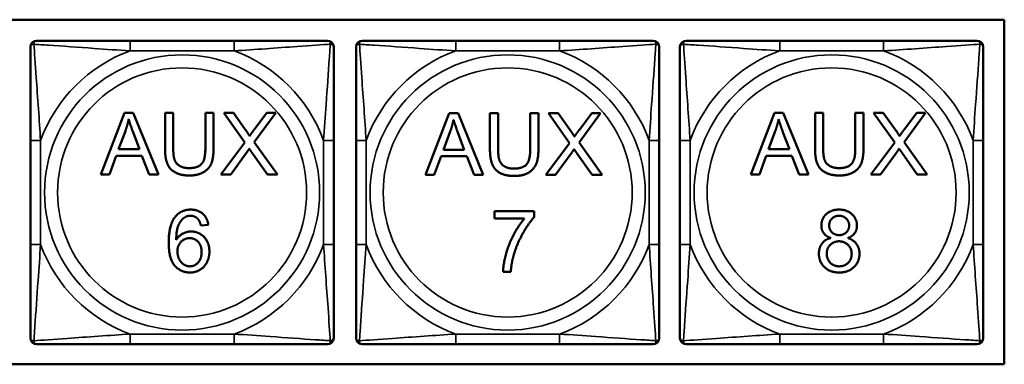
# Model space of a CAD drawing. Header units: inches. Extents: x -32 to 29.2, y -14.4 to 22.6.
# Tile 138 of 256: x -15.79 to -13.872, y -0.123 to 0.548. Entities that reach past the tile are written whole.
import ezdxf

# ---------------------------------------------------------------- set-up
doc = ezdxf.new("R2010")
doc.units = ezdxf.units.IN
doc.header["$MEASUREMENT"] = 0
doc.layers.add('Visible (ANSI)', color=7, linetype='Continuous', lineweight=50)
doc.layers.add('Visible Narrow (ANSI)', color=7, linetype='Continuous', lineweight=35)

msp = doc.modelspace()

# ---------------------------------------------------------------- linework, layer by layer
at = {"layer": 'Visible (ANSI)'}
for p, q in [((-18.9578, 0.5475), (-13.8724, 0.5475)), ((-13.8724, 0.5475), (-13.8724, -0.123)), ((-15.3722, 0.5066), (-15.5745, 0.5066)), ((-14.7383, 0.5066), (-14.9406, 0.5066)), ((-14.1075, 0.5066), (-14.3098, 0.5066)), ((-15.6317, 0.2464), (-15.5856, 0.3664)), ((-15.5856, 0.3664), (-15.5684, 0.3664)), ((-15.5684, 0.3664), (-15.5194, 0.2464)), ((-15.5065, 0.2971), (-15.5065, 0.3664)), ((-15.5065, 0.3664), (-15.4905, 0.3664)), ((-15.4905, 0.3664), (-15.4905, 0.2972)), ((-15.428, 0.2972), (-15.428, 0.3664)), ((-15.428, 0.3664), (-15.4121, 0.3664)), ((-15.4121, 0.3664), (-15.4121, 0.2971)), ((-15.3514, 0.3086), (-15.3923, 0.3664)), ((-15.3923, 0.3664), (-15.3735, 0.3664)), ((-15.3735, 0.3664), (-15.3515, 0.3357)), ((-15.2911, 0.3664), (-15.3327, 0.3094)), ((-15.3323, 0.3345), (-15.3083, 0.3664)), ((-15.3083, 0.3664), (-15.2911, 0.3664)), ((-14.9991, 0.2454), (-14.953, 0.3654)), ((-14.953, 0.3654), (-14.9358, 0.3654)), ((-14.9358, 0.3654), (-14.8868, 0.2454)), ((-14.8739, 0.2961), (-14.8739, 0.3654)), ((-14.8739, 0.3654), (-14.858, 0.3654)), ((-14.858, 0.3654), (-14.858, 0.2962)), ((-14.7954, 0.2962), (-14.7954, 0.3654)), ((-14.7954, 0.3654), (-14.7795, 0.3654)), ((-14.7795, 0.3654), (-14.7795, 0.2961)), ((-14.7189, 0.3076), (-14.7598, 0.3654)), ((-14.7598, 0.3654), (-14.7409, 0.3654)), ((-14.7409, 0.3654), (-14.719, 0.3347)), ((-14.6585, 0.3654), (-14.7001, 0.3084)), ((-14.6998, 0.3335), (-14.6758, 0.3654)), ((-14.6758, 0.3654), (-14.6585, 0.3654)), ((-14.3662, 0.2464), (-14.3201, 0.3664)), ((-14.3201, 0.3664), (-14.3029, 0.3664)), ((-14.3029, 0.3664), (-14.2539, 0.2464)), ((-14.241, 0.2971), (-14.241, 0.3664)), ((-14.241, 0.3664), (-14.2251, 0.3664)), ((-14.2251, 0.3664), (-14.2251, 0.2972)), ((-14.1625, 0.2972), (-14.1625, 0.3664)), ((-14.1625, 0.3664), (-14.1466, 0.3664)), ((-14.1466, 0.3664), (-14.1466, 0.2971)), ((-14.0859, 0.3086), (-14.1268, 0.3664)), ((-14.1268, 0.3664), (-14.108, 0.3664)), ((-14.108, 0.3664), (-14.086, 0.3357)), ((-14.0256, 0.3664), (-14.0672, 0.3094)), ((-14.0668, 0.3345), (-14.0429, 0.3664)), ((-14.0429, 0.3664), (-14.0256, 0.3664)), ((-15.5971, 0.2956), (-15.5838, 0.3309)), ((-15.5689, 0.3289), (-15.5563, 0.2956)), ((-14.9645, 0.2946), (-14.9513, 0.3298)), ((-14.9364, 0.3279), (-14.9238, 0.2946)), ((-14.3316, 0.2956), (-14.3183, 0.3309)), ((-14.3034, 0.3289), (-14.2908, 0.2956)), ((-15.7686, 0.3125), (-15.7686, 0.1102)), ((-15.3978, 0.2464), (-15.3514, 0.3086)), ((-15.3327, 0.3094), (-15.2878, 0.2464)), ((-15.1781, 0.1102), (-15.1781, 0.3125)), ((-15.1347, 0.3125), (-15.1347, 0.1102)), ((-14.7652, 0.2454), (-14.7189, 0.3076)), ((-14.7001, 0.3084), (-14.6552, 0.2454)), ((-14.5442, 0.1102), (-14.5442, 0.3125)), ((-14.5039, 0.3125), (-14.5039, 0.1102)), ((-14.1323, 0.2464), (-14.0859, 0.3086)), ((-14.0672, 0.3094), (-14.0223, 0.2464)), ((-13.9133, 0.1102), (-13.9133, 0.3125)), ((-15.5563, 0.2956), (-15.5971, 0.2956)), ((-15.3483, 0.288), (-15.3787, 0.2464)), ((-15.3072, 0.2464), (-15.3376, 0.2892)), ((-14.9238, 0.2946), (-14.9645, 0.2946)), ((-14.6747, 0.2454), (-14.7051, 0.2882)), ((-14.2908, 0.2956), (-14.3316, 0.2956)), ((-14.0828, 0.288), (-14.1132, 0.2464)), ((-14.0418, 0.2464), (-14.0721, 0.2892)), ((-15.6017, 0.2827), (-15.6148, 0.2464)), ((-15.5514, 0.2827), (-15.6017, 0.2827)), ((-15.5375, 0.2464), (-15.5514, 0.2827)), ((-14.9691, 0.2817), (-14.9823, 0.2454)), ((-14.9188, 0.2817), (-14.9691, 0.2817)), ((-14.9049, 0.2454), (-14.9188, 0.2817)), ((-14.7158, 0.287), (-14.7461, 0.2454)), ((-14.3362, 0.2827), (-14.3494, 0.2464)), ((-14.2859, 0.2827), (-14.3362, 0.2827)), ((-14.272, 0.2464), (-14.2859, 0.2827)), ((-15.6148, 0.2464), (-15.6317, 0.2464)), ((-15.5194, 0.2464), (-15.5375, 0.2464)), ((-15.3787, 0.2464), (-15.3978, 0.2464)), ((-15.2878, 0.2464), (-15.3072, 0.2464)), ((-14.9823, 0.2454), (-14.9991, 0.2454)), ((-14.8868, 0.2454), (-14.9049, 0.2454)), ((-14.7461, 0.2454), (-14.7652, 0.2454)), ((-14.6552, 0.2454), (-14.6747, 0.2454)), ((-14.3494, 0.2464), (-14.3662, 0.2464)), ((-14.2539, 0.2464), (-14.272, 0.2464)), ((-14.1132, 0.2464), (-14.1323, 0.2464)), ((-14.0223, 0.2464), (-14.0418, 0.2464)), ((-14.8652, 0.175), (-14.7875, 0.175)), ((-14.8652, 0.1608), (-14.8652, 0.175)), ((-14.7875, 0.175), (-14.7875, 0.1636)), ((-14.8065, 0.1608), (-14.8652, 0.1608)), ((-15.4222, 0.1481), (-15.4368, 0.1469)), ((-14.8333, 0.0566), (-14.8484, 0.0566)), ((-15.5745, -0.0839), (-15.3722, -0.0839)), ((-14.9406, -0.0839), (-14.7383, -0.0839)), ((-14.3098, -0.0839), (-14.1075, -0.0839)), ((-13.8724, -0.123), (-18.9578, -0.123))]:
    msp.add_line(p, q, dxfattribs=at)
for centre, start, end in [((-15.7568, 0.4948), 90, 180), ((-15.1899, 0.4948), 0, 90), ((-15.1229, 0.4948), 90, 180), ((-14.556, 0.4948), 0, 90), ((-14.4921, 0.4948), 90, 180), ((-13.9251, 0.4948), 0, 90), ((-15.7568, -0.0721), 180, 270), ((-15.1899, -0.0721), 270, 0), ((-15.1229, -0.0721), 180, 270), ((-14.556, -0.0721), 270, 0), ((-14.4921, -0.0721), 180, 270), ((-13.9251, -0.0721), 270, 0)]:
    msp.add_arc(centre, 0.0118, start, end, dxfattribs=at)
for points, knots in [([(-15.5745, 0.5066), (-15.5981, 0.5066), (-15.6221, 0.5066), (-15.6455, 0.5066), (-15.6762, 0.5066), (-15.707, 0.5066), (-15.7303, 0.5066), (-15.7423, 0.5066), (-15.7519, 0.5066), (-15.7568, 0.5066)], [0.2569537, 0.2569537, 0.2569537, 0.2569537, 0.4371919, 0.4371919, 0.4371919, 0.6739428, 0.6739428, 0.6739428, 0.7963818, 0.7963818, 0.7963818, 0.7963818]), ([(-15.1899, 0.5066), (-15.1956, 0.5066), (-15.2081, 0.5066), (-15.2233, 0.5066), (-15.2467, 0.5066), (-15.2759, 0.5066), (-15.3049, 0.5066), (-15.3271, 0.5066), (-15.3498, 0.5066), (-15.3722, 0.5066)], [-0.7968224, -0.7968224, -0.7968224, -0.7968224, -0.6514613, -0.6514613, -0.6514613, -0.427691, -0.427691, -0.427691, -0.2569517, -0.2569517, -0.2569517, -0.2569517]), ([(-14.9406, 0.5066), (-14.9642, 0.5066), (-14.9882, 0.5066), (-15.0116, 0.5066), (-15.0423, 0.5066), (-15.0731, 0.5066), (-15.0964, 0.5066), (-15.1084, 0.5066), (-15.118, 0.5066), (-15.1229, 0.5066)], [0.2569537, 0.2569537, 0.2569537, 0.2569537, 0.4371919, 0.4371919, 0.4371919, 0.6739428, 0.6739428, 0.6739428, 0.7963818, 0.7963818, 0.7963818, 0.7963818]), ([(-14.556, 0.5066), (-14.5617, 0.5066), (-14.5742, 0.5066), (-14.5894, 0.5066), (-14.6128, 0.5066), (-14.642, 0.5066), (-14.671, 0.5066), (-14.6932, 0.5066), (-14.7159, 0.5066), (-14.7383, 0.5066)], [-0.7968224, -0.7968224, -0.7968224, -0.7968224, -0.6514613, -0.6514613, -0.6514613, -0.427691, -0.427691, -0.427691, -0.2569517, -0.2569517, -0.2569517, -0.2569517]), ([(-14.3098, 0.5066), (-14.3334, 0.5066), (-14.3574, 0.5066), (-14.3808, 0.5066), (-14.4115, 0.5066), (-14.4423, 0.5066), (-14.4656, 0.5066), (-14.4776, 0.5066), (-14.4872, 0.5066), (-14.4921, 0.5066)], [0.2569537, 0.2569537, 0.2569537, 0.2569537, 0.4371919, 0.4371919, 0.4371919, 0.6739428, 0.6739428, 0.6739428, 0.7963818, 0.7963818, 0.7963818, 0.7963818]), ([(-13.9251, 0.5066), (-13.9309, 0.5066), (-13.9434, 0.5066), (-13.9586, 0.5066), (-13.982, 0.5066), (-14.0111, 0.5066), (-14.0402, 0.5066), (-14.0624, 0.5066), (-14.0851, 0.5066), (-14.1075, 0.5066)], [-0.7968224, -0.7968224, -0.7968224, -0.7968224, -0.6514613, -0.6514613, -0.6514613, -0.427691, -0.427691, -0.427691, -0.2569517, -0.2569517, -0.2569517, -0.2569517]), ([(-15.7686, 0.4948), (-15.7686, 0.4891), (-15.7686, 0.4766), (-15.7686, 0.4614), (-15.7686, 0.438), (-15.7686, 0.4088), (-15.7686, 0.3798), (-15.7686, 0.3576), (-15.7686, 0.3349), (-15.7686, 0.3125)], [-0.7968224, -0.7968224, -0.7968224, -0.7968224, -0.6514613, -0.6514613, -0.6514613, -0.427691, -0.427691, -0.427691, -0.2569517, -0.2569517, -0.2569517, -0.2569517]), ([(-15.1781, 0.3125), (-15.1781, 0.3362), (-15.1781, 0.3602), (-15.1781, 0.3835), (-15.1781, 0.4142), (-15.1781, 0.4451), (-15.1781, 0.4683), (-15.1781, 0.4803), (-15.1781, 0.49), (-15.1781, 0.4948)], [0.2569537, 0.2569537, 0.2569537, 0.2569537, 0.4371919, 0.4371919, 0.4371919, 0.6739428, 0.6739428, 0.6739428, 0.7963818, 0.7963818, 0.7963818, 0.7963818]), ([(-15.1347, 0.4948), (-15.1347, 0.4891), (-15.1347, 0.4766), (-15.1347, 0.4614), (-15.1347, 0.438), (-15.1347, 0.4088), (-15.1347, 0.3798), (-15.1347, 0.3576), (-15.1347, 0.3349), (-15.1347, 0.3125)], [-0.7968224, -0.7968224, -0.7968224, -0.7968224, -0.6514613, -0.6514613, -0.6514613, -0.427691, -0.427691, -0.427691, -0.2569517, -0.2569517, -0.2569517, -0.2569517]), ([(-14.5442, 0.3125), (-14.5442, 0.3362), (-14.5442, 0.3602), (-14.5442, 0.3835), (-14.5442, 0.4142), (-14.5442, 0.4451), (-14.5442, 0.4683), (-14.5442, 0.4803), (-14.5442, 0.49), (-14.5442, 0.4948)], [0.2569537, 0.2569537, 0.2569537, 0.2569537, 0.4371919, 0.4371919, 0.4371919, 0.6739428, 0.6739428, 0.6739428, 0.7963818, 0.7963818, 0.7963818, 0.7963818]), ([(-14.5039, 0.4948), (-14.5039, 0.4891), (-14.5039, 0.4766), (-14.5039, 0.4614), (-14.5039, 0.438), (-14.5039, 0.4088), (-14.5039, 0.3798), (-14.5039, 0.3576), (-14.5039, 0.3349), (-14.5039, 0.3125)], [-0.7968224, -0.7968224, -0.7968224, -0.7968224, -0.6514613, -0.6514613, -0.6514613, -0.427691, -0.427691, -0.427691, -0.2569517, -0.2569517, -0.2569517, -0.2569517]), ([(-13.9133, 0.3125), (-13.9133, 0.3362), (-13.9133, 0.3602), (-13.9133, 0.3835), (-13.9133, 0.4142), (-13.9133, 0.4451), (-13.9133, 0.4683), (-13.9133, 0.4803), (-13.9133, 0.49), (-13.9133, 0.4948)], [0.2569537, 0.2569537, 0.2569537, 0.2569537, 0.4371919, 0.4371919, 0.4371919, 0.6739428, 0.6739428, 0.6739428, 0.7963818, 0.7963818, 0.7963818, 0.7963818]), ([(-15.7686, 0.1102), (-15.7686, 0.0865), (-15.7686, 0.0626), (-15.7686, 0.0392), (-15.7686, 0.0085), (-15.7686, -0.0224), (-15.7686, -0.0456), (-15.7686, -0.0576), (-15.7686, -0.0673), (-15.7686, -0.0721)], [0.2569537, 0.2569537, 0.2569537, 0.2569537, 0.4371919, 0.4371919, 0.4371919, 0.6739428, 0.6739428, 0.6739428, 0.7963818, 0.7963818, 0.7963818, 0.7963818]), ([(-15.1781, -0.0721), (-15.1781, -0.0664), (-15.1781, -0.0539), (-15.1781, -0.0387), (-15.1781, -0.0152), (-15.1781, 0.0139), (-15.1781, 0.043), (-15.1781, 0.0651), (-15.1781, 0.0878), (-15.1781, 0.1102)], [-0.7968224, -0.7968224, -0.7968224, -0.7968224, -0.6514613, -0.6514613, -0.6514613, -0.427691, -0.427691, -0.427691, -0.2569517, -0.2569517, -0.2569517, -0.2569517]), ([(-15.1347, 0.1102), (-15.1347, 0.0865), (-15.1347, 0.0626), (-15.1347, 0.0392), (-15.1347, 0.0085), (-15.1347, -0.0224), (-15.1347, -0.0456), (-15.1347, -0.0576), (-15.1347, -0.0673), (-15.1347, -0.0721)], [0.2569537, 0.2569537, 0.2569537, 0.2569537, 0.4371919, 0.4371919, 0.4371919, 0.6739428, 0.6739428, 0.6739428, 0.7963818, 0.7963818, 0.7963818, 0.7963818]), ([(-14.5442, -0.0721), (-14.5442, -0.0664), (-14.5442, -0.0539), (-14.5442, -0.0387), (-14.5442, -0.0152), (-14.5442, 0.0139), (-14.5442, 0.043), (-14.5442, 0.0651), (-14.5442, 0.0878), (-14.5442, 0.1102)], [-0.7968224, -0.7968224, -0.7968224, -0.7968224, -0.6514613, -0.6514613, -0.6514613, -0.427691, -0.427691, -0.427691, -0.2569517, -0.2569517, -0.2569517, -0.2569517]), ([(-14.5039, 0.1102), (-14.5039, 0.0865), (-14.5039, 0.0626), (-14.5039, 0.0392), (-14.5039, 0.0085), (-14.5039, -0.0224), (-14.5039, -0.0456), (-14.5039, -0.0576), (-14.5039, -0.0673), (-14.5039, -0.0721)], [0.2569537, 0.2569537, 0.2569537, 0.2569537, 0.4371919, 0.4371919, 0.4371919, 0.6739428, 0.6739428, 0.6739428, 0.7963818, 0.7963818, 0.7963818, 0.7963818]), ([(-13.9133, -0.0721), (-13.9133, -0.0664), (-13.9133, -0.0539), (-13.9133, -0.0387), (-13.9133, -0.0152), (-13.9133, 0.0139), (-13.9133, 0.043), (-13.9133, 0.0651), (-13.9133, 0.0878), (-13.9133, 0.1102)], [-0.7968224, -0.7968224, -0.7968224, -0.7968224, -0.6514613, -0.6514613, -0.6514613, -0.427691, -0.427691, -0.427691, -0.2569517, -0.2569517, -0.2569517, -0.2569517]), ([(-15.7568, -0.0839), (-15.7511, -0.0839), (-15.7386, -0.0839), (-15.7234, -0.0839), (-15.6999, -0.0839), (-15.6708, -0.0839), (-15.6417, -0.0839), (-15.6195, -0.0839), (-15.5969, -0.0839), (-15.5745, -0.0839)], [-0.7968224, -0.7968224, -0.7968224, -0.7968224, -0.6514613, -0.6514613, -0.6514613, -0.427691, -0.427691, -0.427691, -0.2569517, -0.2569517, -0.2569517, -0.2569517]), ([(-15.3722, -0.0839), (-15.3485, -0.0839), (-15.3245, -0.0839), (-15.3012, -0.0839), (-15.2705, -0.0839), (-15.2396, -0.0839), (-15.2164, -0.0839), (-15.2043, -0.0839), (-15.1947, -0.0839), (-15.1899, -0.0839)], [0.2569537, 0.2569537, 0.2569537, 0.2569537, 0.4371919, 0.4371919, 0.4371919, 0.6739428, 0.6739428, 0.6739428, 0.7963818, 0.7963818, 0.7963818, 0.7963818]), ([(-15.1229, -0.0839), (-15.1172, -0.0839), (-15.1047, -0.0839), (-15.0895, -0.0839), (-15.066, -0.0839), (-15.0369, -0.0839), (-15.0078, -0.0839), (-14.9856, -0.0839), (-14.963, -0.0839), (-14.9406, -0.0839)], [-0.7968224, -0.7968224, -0.7968224, -0.7968224, -0.6514613, -0.6514613, -0.6514613, -0.427691, -0.427691, -0.427691, -0.2569517, -0.2569517, -0.2569517, -0.2569517]), ([(-14.7383, -0.0839), (-14.7146, -0.0839), (-14.6906, -0.0839), (-14.6673, -0.0839), (-14.6366, -0.0839), (-14.6057, -0.0839), (-14.5825, -0.0839), (-14.5704, -0.0839), (-14.5608, -0.0839), (-14.556, -0.0839)], [0.2569537, 0.2569537, 0.2569537, 0.2569537, 0.4371919, 0.4371919, 0.4371919, 0.6739428, 0.6739428, 0.6739428, 0.7963818, 0.7963818, 0.7963818, 0.7963818]), ([(-14.4921, -0.0839), (-14.4863, -0.0839), (-14.4739, -0.0839), (-14.4586, -0.0839), (-14.4352, -0.0839), (-14.4061, -0.0839), (-14.377, -0.0839), (-14.3548, -0.0839), (-14.3322, -0.0839), (-14.3098, -0.0839)], [-0.7968224, -0.7968224, -0.7968224, -0.7968224, -0.6514613, -0.6514613, -0.6514613, -0.427691, -0.427691, -0.427691, -0.2569517, -0.2569517, -0.2569517, -0.2569517]), ([(-14.1075, -0.0839), (-14.0838, -0.0839), (-14.0598, -0.0839), (-14.0364, -0.0839), (-14.0058, -0.0839), (-13.9749, -0.0839), (-13.9516, -0.0839), (-13.9396, -0.0839), (-13.93, -0.0839), (-13.9251, -0.0839)], [0.2569537, 0.2569537, 0.2569537, 0.2569537, 0.4371919, 0.4371919, 0.4371919, 0.6739428, 0.6739428, 0.6739428, 0.7963818, 0.7963818, 0.7963818, 0.7963818])]:
    msp.add_open_spline(points, degree=3, knots=knots, dxfattribs=at)
for points in [[(-15.5838, 0.3309), (-15.5797, 0.3423), (-15.5773, 0.3538)], [(-15.5773, 0.3538), (-15.5746, 0.3441), (-15.5689, 0.3289)], [(-14.9513, 0.3298), (-14.9472, 0.3413), (-14.9448, 0.3528)], [(-14.9448, 0.3528), (-14.942, 0.3431), (-14.9364, 0.3279)], [(-14.3183, 0.3309), (-14.3142, 0.3423), (-14.3119, 0.3538)], [(-14.3119, 0.3538), (-14.3091, 0.3441), (-14.3034, 0.3289)], [(-15.3515, 0.3357), (-15.3447, 0.3262), (-15.3419, 0.321)], [(-15.3419, 0.321), (-15.3379, 0.3274), (-15.3323, 0.3345)], [(-14.719, 0.3347), (-14.7121, 0.3252), (-14.7094, 0.32)], [(-14.7094, 0.32), (-14.7053, 0.3264), (-14.6998, 0.3335)], [(-14.086, 0.3357), (-14.0792, 0.3262), (-14.0764, 0.321)], [(-14.0764, 0.321), (-14.0724, 0.3274), (-14.0668, 0.3345)], [(-15.459, 0.2444), (-15.4758, 0.2444), (-15.4973, 0.256), (-15.5065, 0.2781), (-15.5065, 0.2971)], [(-15.4905, 0.2972), (-15.4905, 0.2816), (-15.4848, 0.2668), (-15.4706, 0.2588), (-15.4604, 0.2588)], [(-15.4604, 0.2588), (-15.4429, 0.2588), (-15.428, 0.2747), (-15.428, 0.2972)], [(-15.4121, 0.2971), (-15.4121, 0.279), (-15.4202, 0.2578), (-15.4416, 0.2444), (-15.459, 0.2444)], [(-15.3426, 0.2966), (-15.3466, 0.2905), (-15.3483, 0.288)], [(-15.3376, 0.2892), (-15.3402, 0.2929), (-15.3426, 0.2966)], [(-14.8264, 0.2434), (-14.8433, 0.2434), (-14.8648, 0.255), (-14.8739, 0.2771), (-14.8739, 0.2961)], [(-14.858, 0.2962), (-14.858, 0.2806), (-14.8522, 0.2658), (-14.8381, 0.2578), (-14.8278, 0.2578)], [(-14.8278, 0.2578), (-14.8103, 0.2578), (-14.7954, 0.2737), (-14.7954, 0.2962)], [(-14.7795, 0.2961), (-14.7795, 0.278), (-14.7877, 0.2568), (-14.8091, 0.2434), (-14.8264, 0.2434)], [(-14.7101, 0.2956), (-14.714, 0.2895), (-14.7158, 0.287)], [(-14.7051, 0.2882), (-14.7076, 0.2919), (-14.7101, 0.2956)], [(-14.1935, 0.2444), (-14.2103, 0.2444), (-14.2318, 0.256), (-14.241, 0.2781), (-14.241, 0.2971)], [(-14.2251, 0.2972), (-14.2251, 0.2816), (-14.2193, 0.2668), (-14.2051, 0.2588), (-14.1949, 0.2588)], [(-14.1949, 0.2588), (-14.1774, 0.2588), (-14.1625, 0.2747), (-14.1625, 0.2972)], [(-14.1466, 0.2971), (-14.1466, 0.279), (-14.1547, 0.2578), (-14.1761, 0.2444), (-14.1935, 0.2444)], [(-14.0772, 0.2966), (-14.0811, 0.2905), (-14.0828, 0.288)], [(-14.0721, 0.2892), (-14.0747, 0.2929), (-14.0772, 0.2966)], [(-15.4865, 0.1643), (-15.4753, 0.178), (-15.4563, 0.178)], [(-15.4563, 0.178), (-15.4421, 0.178), (-15.424, 0.1621), (-15.4222, 0.1481)], [(-14.2286, 0.1471), (-14.2286, 0.1602), (-14.2097, 0.178), (-14.1942, 0.178)], [(-14.1942, 0.178), (-14.1785, 0.178), (-14.1593, 0.1598), (-14.1593, 0.1468)], [(-15.4994, 0.1137), (-15.4994, 0.1485), (-15.4865, 0.1643)], [(-15.4696, 0.162), (-15.4765, 0.157), (-15.4846, 0.1374), (-15.4847, 0.1194)], [(-15.4572, 0.166), (-15.4642, 0.166), (-15.4696, 0.162)], [(-15.4424, 0.1597), (-15.4484, 0.166), (-15.4572, 0.166)], [(-15.4368, 0.1469), (-15.4388, 0.1556), (-15.4424, 0.1597)], [(-14.8484, 0.0566), (-14.8482, 0.0708), (-14.8375, 0.1108), (-14.8177, 0.148), (-14.8065, 0.1608)], [(-14.7875, 0.1636), (-14.799, 0.1513), (-14.8215, 0.1109), (-14.8276, 0.0896)], [(-14.2134, 0.1477), (-14.2134, 0.1552), (-14.2024, 0.166), (-14.1939, 0.166)], [(-14.1939, 0.166), (-14.1856, 0.166), (-14.1745, 0.1549), (-14.1745, 0.1469)], [(-15.4847, 0.1194), (-15.4794, 0.1276), (-15.464, 0.1354), (-15.4556, 0.1354)], [(-15.4556, 0.1354), (-15.4408, 0.1354), (-15.4201, 0.1137), (-15.4201, 0.0965)], [(-14.2105, 0.1227), (-14.2197, 0.1261), (-14.2286, 0.1385), (-14.2286, 0.1471)], [(-14.1938, 0.1284), (-14.2025, 0.1284), (-14.2134, 0.1392), (-14.2134, 0.1477)], [(-14.1745, 0.1469), (-14.1745, 0.1391), (-14.1853, 0.1284), (-14.1938, 0.1284)], [(-14.1593, 0.1468), (-14.1593, 0.1384), (-14.1681, 0.1261), (-14.1771, 0.1227)], [(-15.4824, 0.0965), (-15.4824, 0.1081), (-15.4685, 0.1224), (-15.4586, 0.1224)], [(-15.4586, 0.1224), (-15.4484, 0.1224), (-15.4353, 0.1081), (-15.4353, 0.0956)], [(-14.2334, 0.0923), (-14.2334, 0.104), (-14.2215, 0.1199), (-14.2105, 0.1227)], [(-14.2182, 0.0923), (-14.2182, 0.1026), (-14.2047, 0.1163), (-14.1943, 0.1163)], [(-14.1943, 0.1163), (-14.1837, 0.1163), (-14.1696, 0.1024), (-14.1696, 0.0917)], [(-14.1771, 0.1227), (-14.1659, 0.1191), (-14.1544, 0.103), (-14.1544, 0.0919)], [(-15.4577, 0.0556), (-15.4761, 0.0556), (-15.4994, 0.0826), (-15.4994, 0.1137)], [(-15.458, 0.0676), (-15.4644, 0.0676), (-15.476, 0.075), (-15.4824, 0.0889), (-15.4824, 0.0965)], [(-15.4201, 0.0965), (-15.4201, 0.0853), (-15.4299, 0.0659), (-15.4469, 0.0556), (-15.4577, 0.0556)], [(-15.4353, 0.0956), (-15.4353, 0.0827), (-15.4486, 0.0676), (-15.458, 0.0676)], [(-14.8276, 0.0896), (-14.8321, 0.0745), (-14.8333, 0.0566)], [(-14.1939, 0.0556), (-14.2117, 0.0556), (-14.2334, 0.0766), (-14.2334, 0.0923)], [(-14.1938, 0.0676), (-14.2006, 0.0676), (-14.2123, 0.0741), (-14.2182, 0.0859), (-14.2182, 0.0923)], [(-14.1544, 0.0919), (-14.1544, 0.0765), (-14.1762, 0.0556), (-14.1939, 0.0556)], [(-14.1696, 0.0917), (-14.1696, 0.0813), (-14.1832, 0.0676), (-14.1938, 0.0676)]]:
    msp.add_open_spline(points, degree=2, dxfattribs=at)
at = {"layer": 'Visible Narrow (ANSI)'}
for p, q in [((-15.5745, 0.5066), (-15.5745, 0.4869)), ((-15.3722, 0.5066), (-15.3722, 0.4869)), ((-14.9406, 0.5066), (-14.9406, 0.4869)), ((-14.7383, 0.5066), (-14.7383, 0.4869)), ((-14.3098, 0.5066), (-14.3098, 0.4869)), ((-14.1075, 0.5066), (-14.1075, 0.4869)), ((-15.5745, 0.4869), (-15.3722, 0.4869)), ((-14.9406, 0.4869), (-14.7383, 0.4869)), ((-14.3098, 0.4869), (-14.1075, 0.4869)), ((-15.7686, 0.3125), (-15.7489, 0.3125)), ((-15.7489, 0.1102), (-15.7489, 0.3125)), ((-15.1977, 0.3125), (-15.1977, 0.1102)), ((-15.1781, 0.3125), (-15.1977, 0.3125)), ((-15.1347, 0.3125), (-15.115, 0.3125)), ((-15.115, 0.1102), (-15.115, 0.3125)), ((-14.5638, 0.3125), (-14.5638, 0.1102)), ((-14.5442, 0.3125), (-14.5638, 0.3125)), ((-14.5039, 0.3125), (-14.4842, 0.3125)), ((-14.4842, 0.1102), (-14.4842, 0.3125)), ((-13.933, 0.3125), (-13.933, 0.1102)), ((-13.9133, 0.3125), (-13.933, 0.3125)), ((-15.7686, 0.1102), (-15.7489, 0.1102)), ((-15.1781, 0.1102), (-15.1977, 0.1102)), ((-15.1347, 0.1102), (-15.115, 0.1102)), ((-14.5442, 0.1102), (-14.5638, 0.1102)), ((-14.5039, 0.1102), (-14.4842, 0.1102)), ((-13.9133, 0.1102), (-13.933, 0.1102)), ((-15.3722, -0.0642), (-15.5745, -0.0642)), ((-15.5745, -0.0839), (-15.5745, -0.0642)), ((-15.3722, -0.0839), (-15.3722, -0.0642)), ((-14.7383, -0.0642), (-14.9406, -0.0642)), ((-14.9406, -0.0839), (-14.9406, -0.0642)), ((-14.7383, -0.0839), (-14.7383, -0.0642)), ((-14.1075, -0.0642), (-14.3098, -0.0642)), ((-14.3098, -0.0839), (-14.3098, -0.0642)), ((-14.1075, -0.0839), (-14.1075, -0.0642))]:
    msp.add_line(p, q, dxfattribs=at)
for centre, radius in [((-15.4733, 0.2114), 0.2678), ((-14.8394, 0.2114), 0.2678), ((-14.2086, 0.2114), 0.2678), ((-15.4733, 0.2114), 0.2424), ((-14.8394, 0.2114), 0.2424), ((-14.2086, 0.2114), 0.2424)]:
    msp.add_circle(centre, radius, dxfattribs=at)
for centre, start, end in [((-15.4733, 0.2114), 110.1547, 159.8453), ((-15.4733, 0.2114), 20.1547, 69.8453), ((-14.8394, 0.2114), 110.1547, 159.8453), ((-14.8394, 0.2114), 20.1547, 69.8453), ((-14.2086, 0.2114), 110.1547, 159.8453), ((-14.2086, 0.2114), 20.1547, 69.8453), ((-15.4733, 0.2114), 200.1547, 249.8453), ((-15.4733, 0.2114), 290.1547, 339.8453), ((-14.8394, 0.2114), 200.1547, 249.8453), ((-14.8394, 0.2114), 290.1547, 339.8453), ((-14.2086, 0.2114), 200.1547, 249.8453), ((-14.2086, 0.2114), 290.1547, 339.8453)]:
    msp.add_arc(centre, 0.2936, start, end, dxfattribs=at)
for points, knots in [([(-15.7686, 0.4948), (-15.7686, 0.4954), (-15.7685, 0.4959), (-15.7683, 0.4967), (-15.7681, 0.4971), (-15.7677, 0.4977), (-15.7675, 0.4979), (-15.7672, 0.4982), (-15.7671, 0.4983), (-15.7667, 0.4987), (-15.7664, 0.4989), (-15.7655, 0.4993), (-15.7648, 0.4995), (-15.7633, 0.4997), (-15.7626, 0.4998), (-15.7617, 0.4998)], [-0.0532704, -0.0532704, -0.0532704, -0.0532704, -0.04377373, -0.04377373, -0.03521335, -0.03521335, -0.02986312, -0.02986312, -0.02651922, -0.02651922, -0.01983142, -0.01983142, -0.00913095, -0.00913095, 0.00023197, 0.00023197, 0.00023197, 0.00023197]), ([(-15.7617, 0.4998), (-15.7618, 0.5006), (-15.7617, 0.5014), (-15.7615, 0.5028), (-15.7613, 0.5035), (-15.7608, 0.5044), (-15.7606, 0.5047), (-15.7603, 0.5051), (-15.7602, 0.5053), (-15.7599, 0.5056), (-15.7597, 0.5057), (-15.7591, 0.5061), (-15.7587, 0.5063), (-15.7578, 0.5066), (-15.7573, 0.5066), (-15.7568, 0.5066)], [-0.00023197, -0.00023197, -0.00023197, -0.00023197, 0.00913095, 0.00913095, 0.01983142, 0.01983142, 0.02651922, 0.02651922, 0.02986312, 0.02986312, 0.03521335, 0.03521335, 0.04377373, 0.04377373, 0.0532704, 0.0532704, 0.0532704, 0.0532704]), ([(-15.7617, 0.4998), (-15.7541, 0.4993), (-15.7441, 0.4986), (-15.707, 0.4962), (-15.6753, 0.4939), (-15.6211, 0.49), (-15.5978, 0.4884), (-15.5745, 0.4869)], [-0.7478145, -0.7478145, -0.7478145, -0.7478145, -0.6493253, -0.6493253, -0.427691, -0.427691, -0.2569537, -0.2569537, -0.2569537, -0.2569537]), ([(-15.7489, 0.3125), (-15.7513, 0.353), (-15.7546, 0.3953), (-15.7592, 0.461), (-15.7608, 0.4854), (-15.7617, 0.4998)], [0.2569517, 0.2569517, 0.2569517, 0.2569517, 0.5559983, 0.5559983, 0.7482818, 0.7482818, 0.7482818, 0.7482818]), ([(-15.3722, 0.4869), (-15.3317, 0.4893), (-15.2893, 0.4926), (-15.2237, 0.4973), (-15.1993, 0.4989), (-15.1849, 0.4998)], [0.2569517, 0.2569517, 0.2569517, 0.2569517, 0.5559983, 0.5559983, 0.7482818, 0.7482818, 0.7482818, 0.7482818]), ([(-15.1849, 0.4998), (-15.1854, 0.4921), (-15.186, 0.4821), (-15.1885, 0.4451), (-15.1908, 0.4134), (-15.1947, 0.3591), (-15.1963, 0.3359), (-15.1977, 0.3125)], [-0.7478145, -0.7478145, -0.7478145, -0.7478145, -0.6493253, -0.6493253, -0.427691, -0.427691, -0.2569537, -0.2569537, -0.2569537, -0.2569537]), ([(-15.1899, 0.5066), (-15.1893, 0.5066), (-15.1888, 0.5066), (-15.1879, 0.5063), (-15.1876, 0.5061), (-15.187, 0.5057), (-15.1868, 0.5056), (-15.1864, 0.5053), (-15.1863, 0.5051), (-15.186, 0.5047), (-15.1858, 0.5044), (-15.1854, 0.5035), (-15.1852, 0.5028), (-15.1849, 0.5014), (-15.1849, 0.5006), (-15.1849, 0.4998)], [-0.0532704, -0.0532704, -0.0532704, -0.0532704, -0.04377373, -0.04377373, -0.03521335, -0.03521335, -0.02986312, -0.02986312, -0.02651922, -0.02651922, -0.01983142, -0.01983142, -0.00913095, -0.00913095, 0.00023197, 0.00023197, 0.00023197, 0.00023197]), ([(-15.1849, 0.4998), (-15.1841, 0.4998), (-15.1833, 0.4997), (-15.1819, 0.4995), (-15.1812, 0.4993), (-15.1803, 0.4989), (-15.18, 0.4987), (-15.1795, 0.4983), (-15.1794, 0.4982), (-15.1791, 0.4979), (-15.1789, 0.4977), (-15.1786, 0.4971), (-15.1784, 0.4967), (-15.1781, 0.4959), (-15.1781, 0.4954), (-15.1781, 0.4948)], [-0.00023197, -0.00023197, -0.00023197, -0.00023197, 0.00913095, 0.00913095, 0.01983142, 0.01983142, 0.02651922, 0.02651922, 0.02986312, 0.02986312, 0.03521335, 0.03521335, 0.04377373, 0.04377373, 0.0532704, 0.0532704, 0.0532704, 0.0532704]), ([(-15.1347, 0.4948), (-15.1347, 0.4954), (-15.1346, 0.4959), (-15.1344, 0.4967), (-15.1342, 0.4971), (-15.1338, 0.4977), (-15.1337, 0.4979), (-15.1333, 0.4982), (-15.1332, 0.4983), (-15.1328, 0.4987), (-15.1325, 0.4989), (-15.1316, 0.4993), (-15.1309, 0.4995), (-15.1294, 0.4997), (-15.1287, 0.4998), (-15.1278, 0.4998)], [-0.0532704, -0.0532704, -0.0532704, -0.0532704, -0.04377373, -0.04377373, -0.03521335, -0.03521335, -0.02986312, -0.02986312, -0.02651922, -0.02651922, -0.01983142, -0.01983142, -0.00913095, -0.00913095, 0.00023197, 0.00023197, 0.00023197, 0.00023197]), ([(-15.1278, 0.4998), (-15.1279, 0.5006), (-15.1278, 0.5014), (-15.1276, 0.5028), (-15.1274, 0.5035), (-15.1269, 0.5044), (-15.1267, 0.5047), (-15.1264, 0.5051), (-15.1263, 0.5053), (-15.126, 0.5056), (-15.1258, 0.5057), (-15.1252, 0.5061), (-15.1248, 0.5063), (-15.1239, 0.5066), (-15.1234, 0.5066), (-15.1229, 0.5066)], [-0.00023197, -0.00023197, -0.00023197, -0.00023197, 0.00913095, 0.00913095, 0.01983142, 0.01983142, 0.02651922, 0.02651922, 0.02986312, 0.02986312, 0.03521335, 0.03521335, 0.04377373, 0.04377373, 0.0532704, 0.0532704, 0.0532704, 0.0532704]), ([(-15.1278, 0.4998), (-15.1202, 0.4993), (-15.1102, 0.4986), (-15.0731, 0.4962), (-15.0414, 0.4939), (-14.9872, 0.49), (-14.9639, 0.4884), (-14.9406, 0.4869)], [-0.7478145, -0.7478145, -0.7478145, -0.7478145, -0.6493253, -0.6493253, -0.427691, -0.427691, -0.2569537, -0.2569537, -0.2569537, -0.2569537]), ([(-15.115, 0.3125), (-15.1174, 0.353), (-15.1207, 0.3953), (-15.1253, 0.461), (-15.1269, 0.4854), (-15.1278, 0.4998)], [0.2569517, 0.2569517, 0.2569517, 0.2569517, 0.5559983, 0.5559983, 0.7482818, 0.7482818, 0.7482818, 0.7482818]), ([(-14.7383, 0.4869), (-14.6978, 0.4893), (-14.6554, 0.4926), (-14.5898, 0.4973), (-14.5654, 0.4989), (-14.551, 0.4998)], [0.2569517, 0.2569517, 0.2569517, 0.2569517, 0.5559983, 0.5559983, 0.7482818, 0.7482818, 0.7482818, 0.7482818]), ([(-14.551, 0.4998), (-14.5515, 0.4921), (-14.5521, 0.4821), (-14.5546, 0.4451), (-14.5569, 0.4134), (-14.5608, 0.3591), (-14.5624, 0.3359), (-14.5638, 0.3125)], [-0.7478145, -0.7478145, -0.7478145, -0.7478145, -0.6493253, -0.6493253, -0.427691, -0.427691, -0.2569537, -0.2569537, -0.2569537, -0.2569537]), ([(-14.556, 0.5066), (-14.5554, 0.5066), (-14.5549, 0.5066), (-14.554, 0.5063), (-14.5537, 0.5061), (-14.5531, 0.5057), (-14.5529, 0.5056), (-14.5526, 0.5053), (-14.5524, 0.5051), (-14.5521, 0.5047), (-14.5519, 0.5044), (-14.5515, 0.5035), (-14.5513, 0.5028), (-14.551, 0.5014), (-14.551, 0.5006), (-14.551, 0.4998)], [-0.0532704, -0.0532704, -0.0532704, -0.0532704, -0.04377373, -0.04377373, -0.03521335, -0.03521335, -0.02986312, -0.02986312, -0.02651922, -0.02651922, -0.01983142, -0.01983142, -0.00913095, -0.00913095, 0.00023197, 0.00023197, 0.00023197, 0.00023197]), ([(-14.551, 0.4998), (-14.5502, 0.4998), (-14.5494, 0.4997), (-14.548, 0.4995), (-14.5473, 0.4993), (-14.5464, 0.4989), (-14.5461, 0.4987), (-14.5456, 0.4983), (-14.5455, 0.4982), (-14.5452, 0.4979), (-14.545, 0.4977), (-14.5447, 0.4971), (-14.5445, 0.4967), (-14.5442, 0.4959), (-14.5442, 0.4954), (-14.5442, 0.4948)], [-0.00023197, -0.00023197, -0.00023197, -0.00023197, 0.00913095, 0.00913095, 0.01983142, 0.01983142, 0.02651922, 0.02651922, 0.02986312, 0.02986312, 0.03521335, 0.03521335, 0.04377373, 0.04377373, 0.0532704, 0.0532704, 0.0532704, 0.0532704]), ([(-14.5039, 0.4948), (-14.5039, 0.4954), (-14.5038, 0.4959), (-14.5036, 0.4967), (-14.5034, 0.4971), (-14.503, 0.4977), (-14.5028, 0.4979), (-14.5025, 0.4982), (-14.5024, 0.4983), (-14.502, 0.4987), (-14.5017, 0.4989), (-14.5007, 0.4993), (-14.5001, 0.4995), (-14.4986, 0.4997), (-14.4979, 0.4998), (-14.497, 0.4998)], [-0.0532704, -0.0532704, -0.0532704, -0.0532704, -0.04377373, -0.04377373, -0.03521335, -0.03521335, -0.02986312, -0.02986312, -0.02651922, -0.02651922, -0.01983142, -0.01983142, -0.00913095, -0.00913095, 0.00023197, 0.00023197, 0.00023197, 0.00023197]), ([(-14.497, 0.4998), (-14.497, 0.5006), (-14.497, 0.5014), (-14.4968, 0.5028), (-14.4966, 0.5035), (-14.4961, 0.5044), (-14.4959, 0.5047), (-14.4956, 0.5051), (-14.4955, 0.5053), (-14.4952, 0.5056), (-14.495, 0.5057), (-14.4944, 0.5061), (-14.494, 0.5063), (-14.4931, 0.5066), (-14.4926, 0.5066), (-14.4921, 0.5066)], [-0.00023197, -0.00023197, -0.00023197, -0.00023197, 0.00913095, 0.00913095, 0.01983142, 0.01983142, 0.02651922, 0.02651922, 0.02986312, 0.02986312, 0.03521335, 0.03521335, 0.04377373, 0.04377373, 0.0532704, 0.0532704, 0.0532704, 0.0532704]), ([(-14.497, 0.4998), (-14.4894, 0.4993), (-14.4794, 0.4986), (-14.4423, 0.4962), (-14.4106, 0.4939), (-14.3564, 0.49), (-14.3331, 0.4884), (-14.3098, 0.4869)], [-0.7478145, -0.7478145, -0.7478145, -0.7478145, -0.6493253, -0.6493253, -0.427691, -0.427691, -0.2569537, -0.2569537, -0.2569537, -0.2569537]), ([(-14.4842, 0.3125), (-14.4866, 0.353), (-14.4899, 0.3953), (-14.4945, 0.461), (-14.4961, 0.4854), (-14.497, 0.4998)], [0.2569517, 0.2569517, 0.2569517, 0.2569517, 0.5559983, 0.5559983, 0.7482818, 0.7482818, 0.7482818, 0.7482818]), ([(-14.1075, 0.4869), (-14.067, 0.4893), (-14.0246, 0.4926), (-13.959, 0.4973), (-13.9345, 0.4989), (-13.9202, 0.4998)], [0.2569517, 0.2569517, 0.2569517, 0.2569517, 0.5559983, 0.5559983, 0.7482818, 0.7482818, 0.7482818, 0.7482818]), ([(-13.9202, 0.4998), (-13.9207, 0.4921), (-13.9213, 0.4821), (-13.9238, 0.4451), (-13.9261, 0.4134), (-13.93, 0.3591), (-13.9316, 0.3359), (-13.933, 0.3125)], [-0.7478145, -0.7478145, -0.7478145, -0.7478145, -0.6493253, -0.6493253, -0.427691, -0.427691, -0.2569537, -0.2569537, -0.2569537, -0.2569537]), ([(-13.9251, 0.5066), (-13.9246, 0.5066), (-13.9241, 0.5066), (-13.9232, 0.5063), (-13.9228, 0.5061), (-13.9223, 0.5057), (-13.922, 0.5056), (-13.9217, 0.5053), (-13.9216, 0.5051), (-13.9213, 0.5047), (-13.9211, 0.5044), (-13.9207, 0.5035), (-13.9204, 0.5028), (-13.9202, 0.5014), (-13.9202, 0.5006), (-13.9202, 0.4998)], [-0.0532704, -0.0532704, -0.0532704, -0.0532704, -0.04377373, -0.04377373, -0.03521335, -0.03521335, -0.02986312, -0.02986312, -0.02651922, -0.02651922, -0.01983142, -0.01983142, -0.00913095, -0.00913095, 0.00023197, 0.00023197, 0.00023197, 0.00023197]), ([(-13.9202, 0.4998), (-13.9193, 0.4998), (-13.9186, 0.4997), (-13.9171, 0.4995), (-13.9165, 0.4993), (-13.9156, 0.4989), (-13.9152, 0.4987), (-13.9148, 0.4983), (-13.9147, 0.4982), (-13.9144, 0.4979), (-13.9142, 0.4977), (-13.9138, 0.4971), (-13.9137, 0.4967), (-13.9134, 0.4959), (-13.9133, 0.4954), (-13.9133, 0.4948)], [-0.00023197, -0.00023197, -0.00023197, -0.00023197, 0.00913095, 0.00913095, 0.01983142, 0.01983142, 0.02651922, 0.02651922, 0.02986312, 0.02986312, 0.03521335, 0.03521335, 0.04377373, 0.04377373, 0.0532704, 0.0532704, 0.0532704, 0.0532704]), ([(-15.7617, -0.0771), (-15.7613, -0.0694), (-15.7606, -0.0594), (-15.7581, -0.0224), (-15.7559, 0.0094), (-15.752, 0.0636), (-15.7503, 0.0868), (-15.7489, 0.1102)], [-0.7478145, -0.7478145, -0.7478145, -0.7478145, -0.6493253, -0.6493253, -0.427691, -0.427691, -0.2569537, -0.2569537, -0.2569537, -0.2569537]), ([(-15.1977, 0.1102), (-15.1953, 0.0697), (-15.192, 0.0274), (-15.1874, -0.0383), (-15.1858, -0.0627), (-15.1849, -0.0771)], [0.2569517, 0.2569517, 0.2569517, 0.2569517, 0.5559983, 0.5559983, 0.7482818, 0.7482818, 0.7482818, 0.7482818]), ([(-15.1278, -0.0771), (-15.1274, -0.0694), (-15.1267, -0.0594), (-15.1242, -0.0224), (-15.122, 0.0094), (-15.1181, 0.0636), (-15.1164, 0.0868), (-15.115, 0.1102)], [-0.7478145, -0.7478145, -0.7478145, -0.7478145, -0.6493253, -0.6493253, -0.427691, -0.427691, -0.2569537, -0.2569537, -0.2569537, -0.2569537]), ([(-14.5638, 0.1102), (-14.5614, 0.0697), (-14.5581, 0.0274), (-14.5535, -0.0383), (-14.5519, -0.0627), (-14.551, -0.0771)], [0.2569517, 0.2569517, 0.2569517, 0.2569517, 0.5559983, 0.5559983, 0.7482818, 0.7482818, 0.7482818, 0.7482818]), ([(-14.497, -0.0771), (-14.4965, -0.0694), (-14.4959, -0.0594), (-14.4934, -0.0224), (-14.4911, 0.0094), (-14.4872, 0.0636), (-14.4856, 0.0868), (-14.4842, 0.1102)], [-0.7478145, -0.7478145, -0.7478145, -0.7478145, -0.6493253, -0.6493253, -0.427691, -0.427691, -0.2569537, -0.2569537, -0.2569537, -0.2569537]), ([(-13.933, 0.1102), (-13.9306, 0.0697), (-13.9273, 0.0274), (-13.9227, -0.0383), (-13.9211, -0.0627), (-13.9202, -0.0771)], [0.2569517, 0.2569517, 0.2569517, 0.2569517, 0.5559983, 0.5559983, 0.7482818, 0.7482818, 0.7482818, 0.7482818]), ([(-15.7617, -0.0771), (-15.7626, -0.0771), (-15.7633, -0.077), (-15.7648, -0.0768), (-15.7655, -0.0766), (-15.7664, -0.0762), (-15.7667, -0.076), (-15.7671, -0.0756), (-15.7672, -0.0755), (-15.7675, -0.0752), (-15.7677, -0.075), (-15.7681, -0.0744), (-15.7683, -0.074), (-15.7685, -0.0731), (-15.7686, -0.0726), (-15.7686, -0.0721)], [-0.00023197, -0.00023197, -0.00023197, -0.00023197, 0.00913095, 0.00913095, 0.01983142, 0.01983142, 0.02651922, 0.02651922, 0.02986312, 0.02986312, 0.03521335, 0.03521335, 0.04377373, 0.04377373, 0.0532704, 0.0532704, 0.0532704, 0.0532704]), ([(-15.5745, -0.0642), (-15.6149, -0.0666), (-15.6573, -0.0699), (-15.723, -0.0745), (-15.7474, -0.0761), (-15.7617, -0.0771)], [0.2569517, 0.2569517, 0.2569517, 0.2569517, 0.5559983, 0.5559983, 0.7482818, 0.7482818, 0.7482818, 0.7482818]), ([(-15.1849, -0.0771), (-15.1926, -0.0766), (-15.2026, -0.0759), (-15.2396, -0.0735), (-15.2713, -0.0712), (-15.3256, -0.0673), (-15.3488, -0.0656), (-15.3722, -0.0642)], [-0.7478145, -0.7478145, -0.7478145, -0.7478145, -0.6493253, -0.6493253, -0.427691, -0.427691, -0.2569537, -0.2569537, -0.2569537, -0.2569537]), ([(-15.1781, -0.0721), (-15.1781, -0.0726), (-15.1781, -0.0731), (-15.1784, -0.074), (-15.1786, -0.0744), (-15.1789, -0.075), (-15.1791, -0.0752), (-15.1794, -0.0755), (-15.1795, -0.0756), (-15.18, -0.076), (-15.1803, -0.0762), (-15.1812, -0.0766), (-15.1819, -0.0768), (-15.1833, -0.077), (-15.1841, -0.0771), (-15.1849, -0.0771)], [-0.0532704, -0.0532704, -0.0532704, -0.0532704, -0.04377373, -0.04377373, -0.03521335, -0.03521335, -0.02986312, -0.02986312, -0.02651922, -0.02651922, -0.01983142, -0.01983142, -0.00913095, -0.00913095, 0.00023197, 0.00023197, 0.00023197, 0.00023197]), ([(-15.1278, -0.0771), (-15.1287, -0.0771), (-15.1294, -0.077), (-15.1309, -0.0768), (-15.1316, -0.0766), (-15.1325, -0.0762), (-15.1328, -0.076), (-15.1332, -0.0756), (-15.1333, -0.0755), (-15.1337, -0.0752), (-15.1338, -0.075), (-15.1342, -0.0744), (-15.1344, -0.074), (-15.1346, -0.0731), (-15.1347, -0.0726), (-15.1347, -0.0721)], [-0.00023197, -0.00023197, -0.00023197, -0.00023197, 0.00913095, 0.00913095, 0.01983142, 0.01983142, 0.02651922, 0.02651922, 0.02986312, 0.02986312, 0.03521335, 0.03521335, 0.04377373, 0.04377373, 0.0532704, 0.0532704, 0.0532704, 0.0532704]), ([(-14.9406, -0.0642), (-14.9811, -0.0666), (-15.0234, -0.0699), (-15.0891, -0.0745), (-15.1135, -0.0761), (-15.1278, -0.0771)], [0.2569517, 0.2569517, 0.2569517, 0.2569517, 0.5559983, 0.5559983, 0.7482818, 0.7482818, 0.7482818, 0.7482818]), ([(-14.551, -0.0771), (-14.5587, -0.0766), (-14.5687, -0.0759), (-14.6057, -0.0735), (-14.6374, -0.0712), (-14.6917, -0.0673), (-14.7149, -0.0656), (-14.7383, -0.0642)], [-0.7478145, -0.7478145, -0.7478145, -0.7478145, -0.6493253, -0.6493253, -0.427691, -0.427691, -0.2569537, -0.2569537, -0.2569537, -0.2569537]), ([(-14.5442, -0.0721), (-14.5442, -0.0726), (-14.5442, -0.0731), (-14.5445, -0.074), (-14.5447, -0.0744), (-14.545, -0.075), (-14.5452, -0.0752), (-14.5455, -0.0755), (-14.5456, -0.0756), (-14.5461, -0.076), (-14.5464, -0.0762), (-14.5473, -0.0766), (-14.548, -0.0768), (-14.5494, -0.077), (-14.5502, -0.0771), (-14.551, -0.0771)], [-0.0532704, -0.0532704, -0.0532704, -0.0532704, -0.04377373, -0.04377373, -0.03521335, -0.03521335, -0.02986312, -0.02986312, -0.02651922, -0.02651922, -0.01983142, -0.01983142, -0.00913095, -0.00913095, 0.00023197, 0.00023197, 0.00023197, 0.00023197]), ([(-14.497, -0.0771), (-14.4979, -0.0771), (-14.4986, -0.077), (-14.5001, -0.0768), (-14.5007, -0.0766), (-14.5017, -0.0762), (-14.502, -0.076), (-14.5024, -0.0756), (-14.5025, -0.0755), (-14.5028, -0.0752), (-14.503, -0.075), (-14.5034, -0.0744), (-14.5036, -0.074), (-14.5038, -0.0731), (-14.5039, -0.0726), (-14.5039, -0.0721)], [-0.00023197, -0.00023197, -0.00023197, -0.00023197, 0.00913095, 0.00913095, 0.01983142, 0.01983142, 0.02651922, 0.02651922, 0.02986312, 0.02986312, 0.03521335, 0.03521335, 0.04377373, 0.04377373, 0.0532704, 0.0532704, 0.0532704, 0.0532704]), ([(-14.3098, -0.0642), (-14.3502, -0.0666), (-14.3926, -0.0699), (-14.4583, -0.0745), (-14.4827, -0.0761), (-14.497, -0.0771)], [0.2569517, 0.2569517, 0.2569517, 0.2569517, 0.5559983, 0.5559983, 0.7482818, 0.7482818, 0.7482818, 0.7482818]), ([(-13.9202, -0.0771), (-13.9278, -0.0766), (-13.9378, -0.0759), (-13.9749, -0.0735), (-14.0066, -0.0712), (-14.0609, -0.0673), (-14.0841, -0.0656), (-14.1075, -0.0642)], [-0.7478145, -0.7478145, -0.7478145, -0.7478145, -0.6493253, -0.6493253, -0.427691, -0.427691, -0.2569537, -0.2569537, -0.2569537, -0.2569537]), ([(-13.9133, -0.0721), (-13.9133, -0.0726), (-13.9134, -0.0731), (-13.9137, -0.074), (-13.9138, -0.0744), (-13.9142, -0.075), (-13.9144, -0.0752), (-13.9147, -0.0755), (-13.9148, -0.0756), (-13.9152, -0.076), (-13.9156, -0.0762), (-13.9165, -0.0766), (-13.9171, -0.0768), (-13.9186, -0.077), (-13.9193, -0.0771), (-13.9202, -0.0771)], [-0.0532704, -0.0532704, -0.0532704, -0.0532704, -0.04377373, -0.04377373, -0.03521335, -0.03521335, -0.02986312, -0.02986312, -0.02651922, -0.02651922, -0.01983142, -0.01983142, -0.00913095, -0.00913095, 0.00023197, 0.00023197, 0.00023197, 0.00023197]), ([(-15.7568, -0.0839), (-15.7573, -0.0839), (-15.7578, -0.0839), (-15.7587, -0.0836), (-15.7591, -0.0834), (-15.7597, -0.083), (-15.7599, -0.0829), (-15.7602, -0.0826), (-15.7603, -0.0824), (-15.7606, -0.082), (-15.7608, -0.0817), (-15.7613, -0.0808), (-15.7615, -0.0801), (-15.7617, -0.0787), (-15.7618, -0.0779), (-15.7617, -0.0771)], [-0.0532704, -0.0532704, -0.0532704, -0.0532704, -0.04377373, -0.04377373, -0.03521335, -0.03521335, -0.02986312, -0.02986312, -0.02651922, -0.02651922, -0.01983142, -0.01983142, -0.00913095, -0.00913095, 0.00023197, 0.00023197, 0.00023197, 0.00023197]), ([(-15.1849, -0.0771), (-15.1849, -0.0779), (-15.1849, -0.0787), (-15.1852, -0.0801), (-15.1854, -0.0808), (-15.1858, -0.0817), (-15.186, -0.082), (-15.1863, -0.0824), (-15.1864, -0.0826), (-15.1868, -0.0829), (-15.187, -0.083), (-15.1876, -0.0834), (-15.1879, -0.0836), (-15.1888, -0.0839), (-15.1893, -0.0839), (-15.1899, -0.0839)], [-0.00023197, -0.00023197, -0.00023197, -0.00023197, 0.00913095, 0.00913095, 0.01983142, 0.01983142, 0.02651922, 0.02651922, 0.02986312, 0.02986312, 0.03521335, 0.03521335, 0.04377373, 0.04377373, 0.0532704, 0.0532704, 0.0532704, 0.0532704]), ([(-15.1229, -0.0839), (-15.1234, -0.0839), (-15.1239, -0.0839), (-15.1248, -0.0836), (-15.1252, -0.0834), (-15.1258, -0.083), (-15.126, -0.0829), (-15.1263, -0.0826), (-15.1264, -0.0824), (-15.1267, -0.082), (-15.1269, -0.0817), (-15.1274, -0.0808), (-15.1276, -0.0801), (-15.1278, -0.0787), (-15.1279, -0.0779), (-15.1278, -0.0771)], [-0.0532704, -0.0532704, -0.0532704, -0.0532704, -0.04377373, -0.04377373, -0.03521335, -0.03521335, -0.02986312, -0.02986312, -0.02651922, -0.02651922, -0.01983142, -0.01983142, -0.00913095, -0.00913095, 0.00023197, 0.00023197, 0.00023197, 0.00023197]), ([(-14.551, -0.0771), (-14.551, -0.0779), (-14.551, -0.0787), (-14.5513, -0.0801), (-14.5515, -0.0808), (-14.5519, -0.0817), (-14.5521, -0.082), (-14.5524, -0.0824), (-14.5526, -0.0826), (-14.5529, -0.0829), (-14.5531, -0.083), (-14.5537, -0.0834), (-14.554, -0.0836), (-14.5549, -0.0839), (-14.5554, -0.0839), (-14.556, -0.0839)], [-0.00023197, -0.00023197, -0.00023197, -0.00023197, 0.00913095, 0.00913095, 0.01983142, 0.01983142, 0.02651922, 0.02651922, 0.02986312, 0.02986312, 0.03521335, 0.03521335, 0.04377373, 0.04377373, 0.0532704, 0.0532704, 0.0532704, 0.0532704]), ([(-14.4921, -0.0839), (-14.4926, -0.0839), (-14.4931, -0.0839), (-14.494, -0.0836), (-14.4944, -0.0834), (-14.495, -0.083), (-14.4952, -0.0829), (-14.4955, -0.0826), (-14.4956, -0.0824), (-14.4959, -0.082), (-14.4961, -0.0817), (-14.4966, -0.0808), (-14.4968, -0.0801), (-14.497, -0.0787), (-14.497, -0.0779), (-14.497, -0.0771)], [-0.0532704, -0.0532704, -0.0532704, -0.0532704, -0.04377373, -0.04377373, -0.03521335, -0.03521335, -0.02986312, -0.02986312, -0.02651922, -0.02651922, -0.01983142, -0.01983142, -0.00913095, -0.00913095, 0.00023197, 0.00023197, 0.00023197, 0.00023197]), ([(-13.9202, -0.0771), (-13.9202, -0.0779), (-13.9202, -0.0787), (-13.9204, -0.0801), (-13.9207, -0.0808), (-13.9211, -0.0817), (-13.9213, -0.082), (-13.9216, -0.0824), (-13.9217, -0.0826), (-13.922, -0.0829), (-13.9223, -0.083), (-13.9228, -0.0834), (-13.9232, -0.0836), (-13.9241, -0.0839), (-13.9246, -0.0839), (-13.9251, -0.0839)], [-0.00023197, -0.00023197, -0.00023197, -0.00023197, 0.00913095, 0.00913095, 0.01983142, 0.01983142, 0.02651922, 0.02651922, 0.02986312, 0.02986312, 0.03521335, 0.03521335, 0.04377373, 0.04377373, 0.0532704, 0.0532704, 0.0532704, 0.0532704])]:
    msp.add_open_spline(points, degree=3, knots=knots, dxfattribs=at)

doc.saveas('drawing.dxf')
